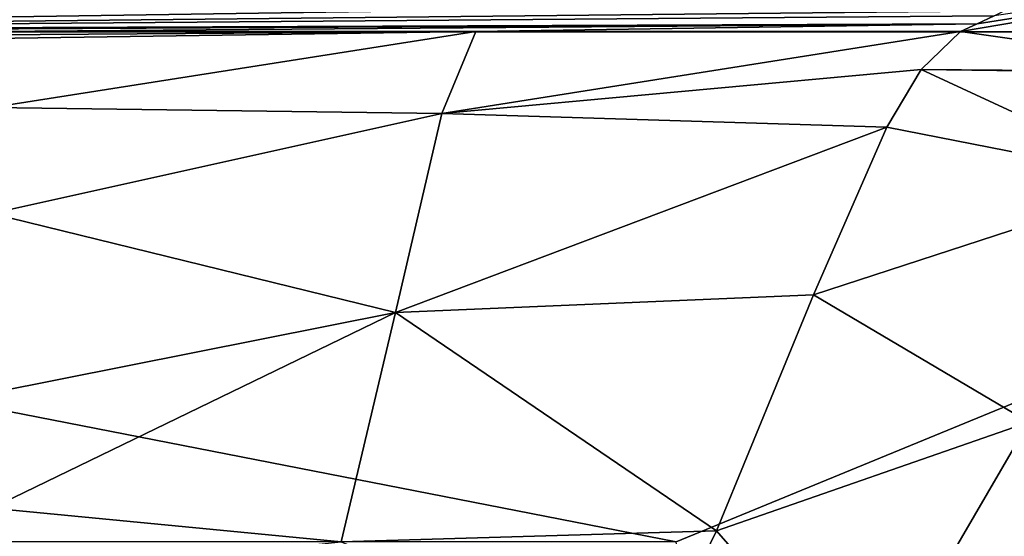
# Model space of a CAD drawing. Header units: millimetres. Extents: x -421 to 421, y -1760 to 10.
# Tile 29 of 32: x 5 to 179, y -219 to -128. Entities that reach past the tile are written whole.
import ezdxf

# ---------------------------------------------------------------- set-up
doc = ezdxf.new("R2010")
doc.units = ezdxf.units.MM
doc.header["$LTSCALE"] = 101.851852
for name, color, linetype in [('49', 7, 'CONTINUOUS'), ('50', 7, 'CONTINUOUS'), ('82', 7, 'CONTINUOUS'), ('91', 7, 'CONTINUOUS'), ('97', 7, 'CONTINUOUS')]:
    doc.layers.add(name, color=color, linetype=linetype)

msp = doc.modelspace()

# ---------------------------------------------------------------- linework, layer by layer
at = {"layer": '49', "linetype": 'CONTINUOUS'}
for points in [[(221.09, -136.83, 262.91), (249.35, -116.31, 389.71), (170.92, -129.69, 262.91), (221.09, -136.83, 262.91)], [(170.92, -129.69, 262.91), (249.35, -116.31, 389.71), (173.88, -128.3, 277.58), (170.92, -129.69, 262.91)], [(173.88, -128.3, 277.58), (249.35, -116.31, 389.71), (176.84, -126.89, 291.65), (173.88, -128.3, 277.58)]]:
    msp.add_3dface(points, dxfattribs=at)
at = {"layer": '50', "linetype": 'CONTINUOUS'}
for points in [[(339.63, -129.72), (-339.63, -129.72), (-332.93, -104.72), (339.63, -129.72)], [(332.93, -104.72), (339.63, -129.72), (-332.93, -104.72), (332.93, -104.72)], [(-339.63, -129.72), (339.63, -129.72), (120.8, -219.73), (-339.63, -129.72)], [(339.63, -1629.72), (-339.63, -1629.72), (-339.63, -129.72), (339.63, -1629.72)], [(339.63, -1629.72), (-339.63, -129.72), (-120.8, -481.31), (339.63, -1629.72)], [(-120.8, -219.73), (-339.63, -129.72), (120.8, -219.73), (-120.8, -219.73)], [(339.63, -129.72), (339.63, -1629.72), (120.8, -219.73), (339.63, -129.72)]]:
    msp.add_3dface(points, dxfattribs=at)
at = {"layer": '82', "linetype": 'CONTINUOUS'}
for points in [[(221.09, -136.83, 262.91), (170.92, -129.69, 262.91), (164.01, -136.38, 216.11), (221.09, -136.83, 262.91)], [(157.91, -146.57, 183.79), (206.47, -156.06, 184.5), (164.01, -136.38, 216.11), (157.91, -146.57, 183.79)], [(221.89, -137.12, 262.91), (221.09, -136.83, 262.91), (164.01, -136.38, 216.11), (221.89, -137.12, 262.91)], [(206.47, -156.06, 184.5), (221.89, -137.12, 262.91), (164.01, -136.38, 216.11), (206.47, -156.06, 184.5)], [(144.97, -176.14, 140.68), (206.47, -156.06, 184.5), (157.91, -146.57, 183.79), (144.97, -176.14, 140.68)], [(182.99, -198.58, 132.51), (206.47, -156.06, 184.5), (144.97, -176.14, 140.68), (182.99, -198.58, 132.51)], [(127.89, -217.78, 115.75), (182.99, -198.58, 132.51), (144.97, -176.14, 140.68), (127.89, -217.78, 115.75)], [(154.22, -247.99, 111.52), (182.99, -198.58, 132.51), (127.89, -217.78, 115.75), (154.22, -247.99, 111.52)], [(197.86, -254.45, 117.22), (182.99, -198.58, 132.51), (154.22, -247.99, 111.52), (197.86, -254.45, 117.22)], [(116.1, -242.04, 109.79), (154.22, -247.99, 111.52), (127.89, -217.78, 115.75), (116.1, -242.04, 109.79)]]:
    msp.add_3dface(points, dxfattribs=at)
at = {"layer": '91', "linetype": 'CONTINUOUS'}
for points in [[(-182.55, -124.09, 316.75), (-170.92, -129.69, 262.91), (181.85, -124.43, 313.89), (-182.55, -124.09, 316.75)], [(-170.92, -129.69, 262.91), (178.61, -126.02, 299.81), (181.85, -124.43, 313.89), (-170.92, -129.69, 262.91)], [(-170.92, -129.69, 262.91), (176.84, -126.89, 291.65), (178.61, -126.02, 299.81), (-170.92, -129.69, 262.91)], [(-170.92, -129.69, 262.91), (173.88, -128.3, 277.58), (176.84, -126.89, 291.65), (-170.92, -129.69, 262.91)], [(-170.92, -129.69, 262.91), (-85.46, -129.69, 262.91), (173.88, -128.3, 277.58), (-170.92, -129.69, 262.91)], [(-85.46, -129.69, 262.91), (0, -129.69, 262.91), (173.88, -128.3, 277.58), (-85.46, -129.69, 262.91)], [(173.88, -128.3, 277.58), (0, -129.69, 262.91), (85.46, -129.69, 262.91), (173.88, -128.3, 277.58)], [(170.92, -129.69, 262.91), (173.88, -128.3, 277.58), (85.46, -129.69, 262.91), (170.92, -129.69, 262.91)]]:
    msp.add_3dface(points, dxfattribs=at)
at = {"layer": '97', "linetype": 'CONTINUOUS'}
for points in [[(0, -129.69, 262.91), (0, -130.29, 256.26), (85.46, -129.69, 262.91), (0, -129.69, 262.91)], [(0, -130.29, 256.26), (0, -130.9, 249.73), (85.46, -129.69, 262.91), (0, -130.29, 256.26)], [(0, -130.9, 249.73), (0, -143.11, 182.18), (85.46, -129.69, 262.91), (0, -130.9, 249.73)], [(85.46, -129.69, 262.91), (0, -143.11, 182.18), (79.44, -144.17, 182.46), (85.46, -129.69, 262.91)], [(164.01, -136.38, 216.11), (170.92, -129.69, 262.91), (79.44, -144.17, 182.46), (164.01, -136.38, 216.11)], [(170.92, -129.69, 262.91), (85.46, -129.69, 262.91), (79.44, -144.17, 182.46), (170.92, -129.69, 262.91)], [(157.91, -146.57, 183.79), (164.01, -136.38, 216.11), (79.44, -144.17, 182.46), (157.91, -146.57, 183.79)], [(0, -143.11, 182.18), (0, -161.77, 145.79), (79.44, -144.17, 182.46), (0, -143.11, 182.18)], [(0, -161.77, 145.79), (71.29, -179.26, 130.85), (79.44, -144.17, 182.46), (0, -161.77, 145.79)], [(71.29, -179.26, 130.85), (157.91, -146.57, 183.79), (79.44, -144.17, 182.46), (71.29, -179.26, 130.85)], [(144.97, -176.14, 140.68), (157.91, -146.57, 183.79), (71.29, -179.26, 130.85), (144.97, -176.14, 140.68)], [(0, -161.77, 145.79), (0, -193.45, 118.92), (71.29, -179.26, 130.85), (0, -161.77, 145.79)], [(127.89, -217.78, 115.75), (144.97, -176.14, 140.68), (71.29, -179.26, 130.85), (127.89, -217.78, 115.75)], [(0, -193.45, 118.92), (0, -213.75, 111.21), (71.29, -179.26, 130.85), (0, -193.45, 118.92)], [(0, -213.75, 111.21), (61.69, -219.69, 111.13), (71.29, -179.26, 130.85), (0, -213.75, 111.21)], [(61.69, -219.69, 111.13), (127.89, -217.78, 115.75), (71.29, -179.26, 130.85), (61.69, -219.69, 111.13)], [(0, -213.75, 111.21), (0, -226.15, 108.9), (61.69, -219.69, 111.13), (0, -213.75, 111.21)], [(116.1, -242.04, 109.79), (127.89, -217.78, 115.75), (61.69, -219.69, 111.13), (116.1, -242.04, 109.79)]]:
    msp.add_3dface(points, dxfattribs=at)

doc.saveas('drawing.dxf')
